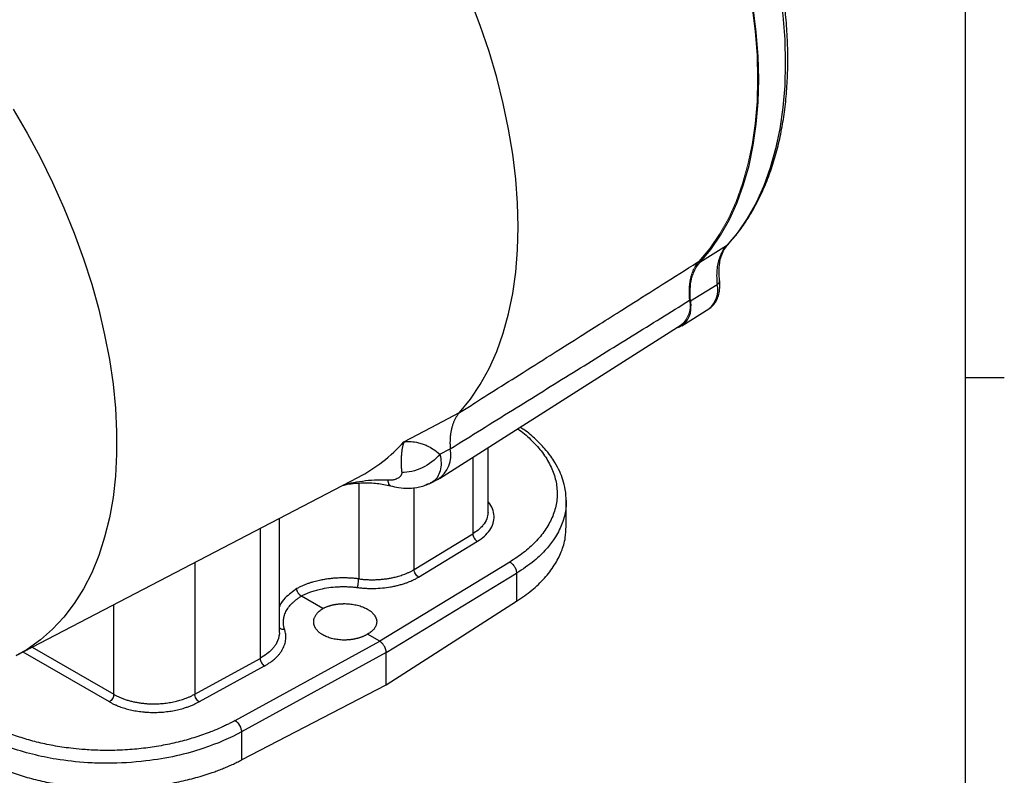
# Model space of a CAD drawing. Header units: inches. Extents: x 0.3 to 34.1, y 0.2 to 21.7.
# Tile 24 of 25: x 30.5 to 33.6, y 16.6 to 19.1. Entities that reach past the tile are written whole.
import ezdxf

# ---------------------------------------------------------------- set-up
doc = ezdxf.new("R2010")
doc.units = ezdxf.units.IN
doc.header["$MEASUREMENT"] = 0
doc.layers.add('SLD-0', color=7, linetype='Continuous', lineweight=25)

msp = doc.modelspace()

# ---------------------------------------------------------------- linework, layer by layer
at = {"color": 8, "linetype": 'Continuous', "lineweight": 25}
for p, q in [((32.7545, 18.3397), (32.751, 18.3361)), ((31.9325, 17.6531), (31.9325, 17.4059)), ((31.5638, 17.5689), (31.5638, 17.26)), ((31.7427, 17.2902), (31.7427, 17.555)), ((31.2455, 17.4228), (31.2455, 17.0032)), ((31.0346, 17.3128), (31.0346, 16.8875)), ((30.7731, 16.8872), (30.7731, 17.1764)), ((30.51, 17.0391), (30.7731, 16.8872)), ((30.7593, 16.8629), (30.4806, 17.0238))]:
    msp.add_line(p, q, dxfattribs=at)
at = {"color": 7, "linetype": 'Continuous', "lineweight": 25}
for p, q in [((32.751, 18.3361), (32.665, 18.2817)), ((32.6348, 18.1576), (32.7208, 18.211)), ((32.6073, 18.077), (32.6941, 18.1323)), ((31.8247, 17.5845), (32.6051, 18.0807)), ((31.7978, 17.749), (31.8893, 17.7972)), ((31.7095, 17.7026), (31.7978, 17.749)), ((31.8263, 17.6625), (31.8593, 17.6802)), ((31.9813, 17.4763), (31.9813, 17.6841)), ((30.4583, 17.0121), (31.5627, 17.5882)), ((31.796, 17.5693), (31.8202, 17.582)), ((31.7956, 17.5701), (31.7941, 17.5695)), ((32.234, 17.4289), (32.234, 17.5111)), ((31.3084, 17.0881), (31.3084, 17.4556)), ((31.9812, 17.478), (31.9819, 17.4739)), ((31.7427, 17.2902), (31.9325, 17.4059)), ((31.7571, 17.2659), (31.947, 17.3816)), ((32.0517, 17.3144), (31.6316, 17.0585)), ((31.6528, 17.0218), (32.0734, 17.278)), ((32.0734, 17.278), (32.0734, 17.1875)), ((31.4483, 17.1643), (31.3788, 17.2044)), ((31.6528, 16.9178), (32.0734, 17.1875)), ((31.6316, 17.0585), (31.5922, 17.0812)), ((31.1651, 16.8026), (31.6316, 17.0585)), ((31.6528, 17.0218), (31.1857, 16.7655)), ((31.6528, 16.9178), (31.6528, 17.0218)), ((31.0346, 16.8875), (31.2455, 17.0032)), ((31.2592, 16.9785), (31.0484, 16.8628)), ((31.1857, 16.675), (31.6528, 16.9178)), ((31.1857, 16.7655), (31.1857, 16.675))]:
    msp.add_line(p, q, dxfattribs=at)
at = {"color": 7, "linetype": 'Continuous', "lineweight": 25, "flags": 128}
for points in [[(32.751, 19.7358), (32.7862, 19.6531), (32.818, 19.5699), (32.8464, 19.4867), (32.8712, 19.4036), (32.8924, 19.321), (32.9098, 19.2393), (32.9234, 19.1586), (32.9332, 19.0794), (32.9391, 19.0018), (32.941, 18.9262), (32.9391, 18.8529), (32.9332, 18.7821), (32.9234, 18.7142), (32.9098, 18.6492), (32.8924, 18.5876), (32.8712, 18.5294), (32.8464, 18.475), (32.818, 18.4245), (32.7862, 18.3782), (32.751, 18.3361)], [(32.665, 18.2817), (32.7002, 18.324), (32.732, 18.3704), (32.7604, 18.421), (32.7852, 18.4756), (32.8064, 18.5338), (32.8238, 18.5956), (32.8374, 18.6606), (32.8472, 18.7287), (32.8531, 18.7996), (32.855, 18.873), (32.8531, 18.9487), (32.8472, 19.0263), (32.8374, 19.1057), (32.8238, 19.1864), (32.8064, 19.2683), (32.7852, 19.351), (32.7604, 19.4341), (32.732, 19.5175), (32.7002, 19.6008), (32.665, 19.6836)], [(31.8893, 17.7972), (31.9244, 17.8403), (31.9562, 17.8877), (31.9845, 17.9392), (32.0093, 17.9946), (32.0304, 18.0537), (32.0478, 18.1162), (32.0613, 18.1821), (32.071, 18.2509), (32.0769, 18.3225), (32.0789, 18.3967), (32.0769, 18.4731), (32.071, 18.5514), (32.0613, 18.6315), (32.0478, 18.713), (32.0304, 18.7956), (32.0093, 18.879), (31.9845, 18.963), (31.9562, 19.0472), (31.9244, 19.1313), (31.8893, 19.215)]]:
    msp.add_lwpolyline(points, dxfattribs=at)
at = {"color": 144, "linetype": 'Continuous', "lineweight": 18, "flags": 128}
msp.add_lwpolyline([(32.6618, 18.2854), (32.697, 18.3274), (32.7288, 18.3738), (32.7571, 18.4242), (32.7819, 18.4786), (32.803, 18.5367), (32.8204, 18.5983), (32.834, 18.6632), (32.8437, 18.7311), (32.8496, 18.8018), (32.8515, 18.875), (32.8496, 18.9505), (32.8437, 19.028), (32.834, 19.1071), (32.8204, 19.1877), (32.803, 19.2693), (32.7819, 19.3518), (32.7571, 19.4348), (32.7288, 19.518), (32.697, 19.601), (32.6618, 19.6836)], dxfattribs=at)
at = {"color": 8, "linetype": 'Continuous', "lineweight": 25, "flags": 128}
msp.add_lwpolyline([(30.4481, 18.7777), (30.4935, 18.6999), (30.5362, 18.6205), (30.5758, 18.54), (30.6123, 18.4585), (30.6456, 18.3765), (30.6755, 18.2943), (30.7019, 18.212), (30.7247, 18.1301), (30.7438, 18.0488), (30.7592, 17.9685), (30.7708, 17.8894), (30.7786, 17.8119), (30.7825, 17.7361), (30.7825, 17.6625), (30.7786, 17.5913), (30.7708, 17.5227), (30.7592, 17.457), (30.7438, 17.3945), (30.7247, 17.3353), (30.7019, 17.2797), (30.6755, 17.228), (30.6456, 17.1802), (30.6123, 17.1366), (30.5758, 17.0974), (30.5362, 17.0626), (30.4935, 17.0324), (30.4584, 17.0122)], dxfattribs=at)
at = {"color": 8, "linetype": 'Continuous', "lineweight": 25}
for centre, radius, start, end in [((32.6462, 18.1924), 0.0769, 308.5714, 13.9847), ((31.3195, 18.052), 0.5237, 297.6731, 318.1421)]:
    msp.add_arc(centre, radius, start, end, dxfattribs=at)
at = {"color": 144, "linetype": 'Continuous', "lineweight": 18}
msp.add_arc((32.5542, 18.1419), 0.0796, 309.74, 12.9898, dxfattribs=at)
at = {"color": 7, "linetype": 'Continuous', "lineweight": 25}
for centre, radius, start, end in [((32.5706, 18.1331), 0.0656, 285.3466, 8.2219), ((31.7673, 17.6599), 0.0942, 304.1537, 12.4199)]:
    msp.add_arc(centre, radius, start, end, dxfattribs=at)
for points, knots in [([(32.7549, 18.3393), (32.7611, 18.3463), (32.779, 18.3663), (32.8062, 18.4021), (32.8354, 18.448), (32.8614, 18.4975), (32.8842, 18.5504), (32.9038, 18.6066), (32.9199, 18.6658), (32.9326, 18.728), (32.9418, 18.7927), (32.9475, 18.8599), (32.9497, 18.9293), (32.9483, 19.0007), (32.9435, 19.0738), (32.9351, 19.1484), (32.9233, 19.2243), (32.9081, 19.3011), (32.8896, 19.3787), (32.8678, 19.4568), (32.8427, 19.5351), (32.8145, 19.6135), (32.7868, 19.6831), (32.7679, 19.7263), (32.7602, 19.7437)], [0, 0, 0, 0, 0.02509, 0.071669, 0.118344, 0.165159, 0.212107, 0.259171, 0.306328, 0.353555, 0.400831, 0.448136, 0.495458, 0.542784, 0.590104, 0.637416, 0.684717, 0.732004, 0.779279, 0.826542, 0.873793, 0.921035, 0.968267, 1, 1, 1, 1]), ([(32.7289, 18.2227), (32.7284, 18.2284), (32.7272, 18.2418), (32.7274, 18.2591), (32.7284, 18.2778), (32.7325, 18.2971), (32.7401, 18.3208), (32.7504, 18.3336), (32.756, 18.3408)], [0, 0, 0, 0, 0.115617, 0.27073, 0.379053, 0.534227, 0.740954, 1, 1, 1, 1]), ([(32.751, 18.3361), (32.7423, 18.3266), (32.7351, 18.3148), (32.7252, 18.2887), (32.722, 18.275), (32.7195, 18.2505), (32.7192, 18.2406), (32.7197, 18.224), (32.7201, 18.2175), (32.7208, 18.211)], [-1.040161, -1.040161, -1.040161, -1.040161, -0.910141, -0.910141, -0.702109, -0.702109, -0.369257, -0.369257, 0, 0, 0, 0]), ([(31.8893, 17.7972), (31.9031, 17.8059), (31.9173, 17.8148), (31.981, 17.8551), (32.0416, 17.8934), (32.14, 17.9556), (32.1779, 17.9796), (32.2394, 18.0184), (32.2631, 18.0334), (32.3341, 18.0783), (32.3814, 18.1082), (32.5045, 18.186), (32.5802, 18.2338), (32.6593, 18.2838), (32.6606, 18.2846), (32.6618, 18.2854)], [-8.489041, -8.489041, -8.489041, -8.489041, -8.176349, -8.176349, -7.118247, -7.118247, -6.589195, -6.589195, -5.742713, -5.742713, -4.388342, -4.388342, -2.885837, -2.885837, -2.861615, -2.861615, -2.861615, -2.861615]), ([(32.6348, 18.1576), (32.6335, 18.1708), (32.6331, 18.1834), (32.6344, 18.2076), (32.636, 18.219), (32.6399, 18.2347), (32.6414, 18.2397), (32.6449, 18.2494), (32.6469, 18.2541), (32.6535, 18.2673), (32.6588, 18.275), (32.665, 18.2817)], [0, 0, 0, 0, 0.25, 0.25, 0.5, 0.5, 0.625, 0.625, 0.75, 0.75, 1, 1, 1, 1]), ([(32.6943, 18.1328), (32.6952, 18.1332), (32.7014, 18.1362), (32.7104, 18.146), (32.7206, 18.1612), (32.727, 18.1794), (32.7302, 18.1999), (32.7293, 18.215), (32.7289, 18.2227)], [0, 0, 0, 0, 0.028386, 0.214274, 0.398872, 0.589288, 0.789853, 1, 1, 1, 1]), ([(31.8593, 17.6802), (31.9263, 17.7218), (32.0584, 17.8039), (32.254, 17.9255), (32.4446, 18.0437), (32.5699, 18.1214), (32.6317, 18.1598)], [0, 0, 0, 0, 0.259892, 0.51319, 0.759892, 1, 1, 1, 1]), ([(31.8893, 17.7972), (31.8884, 17.7961), (31.8865, 17.7939), (31.8838, 17.7905), (31.8812, 17.7868), (31.8788, 17.7831), (31.8765, 17.7791), (31.8743, 17.7751), (31.8723, 17.7708), (31.8703, 17.7665), (31.8686, 17.762), (31.867, 17.7573), (31.8655, 17.7525), (31.8641, 17.7476), (31.8629, 17.7426), (31.8619, 17.7374), (31.8609, 17.7322), (31.8602, 17.7268), (31.8596, 17.7213), (31.8591, 17.7157), (31.8588, 17.71), (31.8586, 17.7042), (31.8585, 17.6983), (31.8587, 17.6924), (31.8589, 17.6863), (31.8592, 17.6822), (31.8593, 17.6802)], [0, 0, 0, 0, 0.041668, 0.083337, 0.125005, 0.166674, 0.208344, 0.250013, 0.291682, 0.33335, 0.375017, 0.416682, 0.458345, 0.500008, 0.541671, 0.583334, 0.624999, 0.666665, 0.708332, 0.749999, 0.791667, 0.833335, 0.875002, 0.916668, 0.958334, 1, 1, 1, 1]), ([(32.234, 17.5111), (32.2333, 17.5236), (32.2322, 17.5468), (32.224, 17.5787), (32.2128, 17.6079), (32.1993, 17.6334), (32.1829, 17.6581), (32.1631, 17.683), (32.1346, 17.7118), (32.1082, 17.7351), (32.0889, 17.7474), (32.0849, 17.75)], [0, 0, 0, 0, 0.141517, 0.263418, 0.365693, 0.482386, 0.568025, 0.673431, 0.803725, 0.958747, 1, 1, 1, 1]), ([(31.7095, 17.7026), (31.7153, 17.7034), (31.7213, 17.7037), (31.7348, 17.7035), (31.7423, 17.7027), (31.7549, 17.7003), (31.7598, 17.6991), (31.7673, 17.6968), (31.7698, 17.696), (31.7764, 17.6936), (31.7805, 17.6919), (31.7911, 17.687), (31.7977, 17.6834), (31.8118, 17.6745), (31.8191, 17.6689), (31.8263, 17.6625)], [-1.669903, -1.669903, -1.669903, -1.669903, -1.37767, -1.37767, -1.04369, -1.04369, -0.834952, -0.834952, -0.730583, -0.730583, -0.563592, -0.563592, -0.296408, -0.296408, 0, 0, 0, 0]), ([(31.7095, 17.7026), (31.7092, 17.7013), (31.7085, 17.6991), (31.7076, 17.6959), (31.7066, 17.6921), (31.7056, 17.6878), (31.7041, 17.6806), (31.7027, 17.6716), (31.7014, 17.6597), (31.7007, 17.6474), (31.7006, 17.6361), (31.7009, 17.6266), (31.7013, 17.6191), (31.7019, 17.6117), (31.7024, 17.6064), (31.7026, 17.6039)], [0, 0, 0, 0, 0.05204, 0.095877, 0.131511, 0.200819, 0.262906, 0.400576, 0.521414, 0.651572, 0.768729, 0.831202, 0.890559, 0.946818, 1, 1, 1, 1]), ([(31.8263, 17.6625), (31.8111, 17.6445), (31.7909, 17.6291), (31.7473, 17.6084), (31.7238, 17.6032), (31.7026, 17.6039)], [0, 0, 0, 0, 0.5, 0.5, 1, 1, 1, 1]), ([(31.6627, 17.5785), (31.6621, 17.5785), (31.6608, 17.5785), (31.6596, 17.5786), (31.6589, 17.5787)], [0, 0, 0, 0, 0.50893, 1, 1, 1, 1]), ([(31.7026, 17.6039), (31.7027, 17.6034), (31.7027, 17.6023), (31.7026, 17.6007), (31.7023, 17.5991), (31.7018, 17.5975), (31.7011, 17.5959), (31.7001, 17.594), (31.6987, 17.5919), (31.6966, 17.5896), (31.6943, 17.5875), (31.6907, 17.5849), (31.6855, 17.5822), (31.6795, 17.5803), (31.6744, 17.5792), (31.6706, 17.5787), (31.6667, 17.5785), (31.664, 17.5785), (31.6627, 17.5785)], [0, 0, 0, 0, 0.034106, 0.069301, 0.105715, 0.143465, 0.182656, 0.22338, 0.287438, 0.353577, 0.421831, 0.490334, 0.627608, 0.763106, 0.826478, 0.886876, 0.944602, 1, 1, 1, 1]), ([(31.5129, 17.5623), (31.5179, 17.5634), (31.5383, 17.568), (31.5761, 17.5709), (31.6229, 17.5702), (31.6522, 17.5638), (31.6662, 17.5607)], [0, 0, 0, 0, 0.103567, 0.422033, 0.722918, 1, 1, 1, 1]), ([(31.6662, 17.5607), (31.6749, 17.5587), (31.6937, 17.5542), (31.7268, 17.5522), (31.7627, 17.5554), (31.7844, 17.5645), (31.7959, 17.5693)], [0, 0, 0, 0, 0.198313, 0.431623, 0.700212, 1, 1, 1, 1]), ([(31.7892, 17.5672), (31.7873, 17.566), (31.785, 17.5644), (31.7818, 17.5642), (31.7811, 17.5641)], [0, 0, 0, 0, 0.789125, 1, 1, 1, 1]), ([(31.947, 17.3816), (31.9549, 17.3869), (31.971, 17.3979), (31.9883, 17.4176), (31.9992, 17.4395), (32.0024, 17.4629), (31.9966, 17.4861), (31.989, 17.5019), (31.9818, 17.5091), (31.9813, 17.5096)], [0, 0, 0, 0, 0.152433, 0.313374, 0.480528, 0.650964, 0.821389, 0.988511, 1, 1, 1, 1]), ([(32.0734, 17.1875), (32.0903, 17.1992), (32.1242, 17.2225), (32.1647, 17.2619), (32.197, 17.3037), (32.2194, 17.3475), (32.2322, 17.3896), (32.2329, 17.4169), (32.2331, 17.4289)], [0, 0, 0, 0, 0.172615, 0.34523, 0.517846, 0.690461, 0.863076, 1, 1, 1, 1]), ([(31.9325, 17.4059), (31.9325, 17.4015), (31.934, 17.3964), (31.9393, 17.3874), (31.9431, 17.3836), (31.947, 17.3816)], [0, 0, 0, 0, 0.5, 0.5, 1, 1, 1, 1]), ([(31.5638, 17.26), (31.5658, 17.2598), (31.5697, 17.2593), (31.5757, 17.2587), (31.5818, 17.2582), (31.588, 17.2578), (31.5943, 17.2575), (31.6007, 17.2573), (31.6072, 17.2572), (31.6137, 17.2573), (31.6204, 17.2575), (31.6271, 17.2578), (31.6338, 17.2583), (31.6406, 17.2589), (31.6474, 17.2597), (31.6543, 17.2606), (31.6606, 17.2616), (31.6666, 17.2626), (31.6724, 17.2638), (31.6788, 17.2652), (31.6857, 17.2669), (31.6931, 17.2689), (31.7008, 17.2713), (31.7089, 17.2741), (31.7173, 17.2774), (31.7258, 17.2811), (31.7344, 17.2854), (31.7398, 17.2885), (31.7427, 17.2902)], [0, 0, 0, 0, 0.030285, 0.061006, 0.092161, 0.123752, 0.155778, 0.188239, 0.221135, 0.254467, 0.288233, 0.322435, 0.357073, 0.392145, 0.427653, 0.463597, 0.499975, 0.528371, 0.56018, 0.595401, 0.634034, 0.676079, 0.721537, 0.770406, 0.822687, 0.87838, 0.937485, 1, 1, 1, 1]), ([(31.7571, 17.2659), (31.7533, 17.2679), (31.7494, 17.2717), (31.7441, 17.2807), (31.7426, 17.2858), (31.7427, 17.2902)], [0, 0, 0, 0, 0.5, 0.5, 1, 1, 1, 1]), ([(32.0517, 17.3144), (32.0546, 17.3129), (32.0575, 17.3107), (32.0628, 17.3054), (32.0653, 17.3023), (32.0693, 17.2956), (32.0709, 17.292), (32.073, 17.2848), (32.0735, 17.2813), (32.0734, 17.278)], [0, 0, 0, 0, 0.25, 0.25, 0.5, 0.5, 0.75, 0.75, 1, 1, 1, 1]), ([(31.5638, 17.26), (31.5617, 17.2603), (31.5573, 17.2608), (31.5507, 17.2615), (31.5439, 17.2621), (31.5371, 17.2625), (31.5301, 17.2628), (31.5231, 17.2631), (31.516, 17.2631), (31.5087, 17.2631), (31.5015, 17.2629), (31.4941, 17.2626), (31.4867, 17.2621), (31.4792, 17.2615), (31.4717, 17.2607), (31.4642, 17.2598), (31.4567, 17.2587), (31.4491, 17.2574), (31.4411, 17.2559), (31.4326, 17.2541), (31.4237, 17.2519), (31.4144, 17.2493), (31.4047, 17.2463), (31.3948, 17.2428), (31.3847, 17.2387), (31.3745, 17.2341), (31.368, 17.2307), (31.3647, 17.2289)], [0, 0, 0, 0, 0.030515, 0.0614327, 0.0927531, 0.1244762, 0.1566021, 0.1891307, 0.222062, 0.2553961, 0.289133, 0.3232726, 0.357815, 0.3927601, 0.4281081, 0.4638588, 0.5000124, 0.5359569, 0.5750248, 0.6172161, 0.6625306, 0.7109683, 0.7625291, 0.8172127, 0.8750192, 0.9359483, 1, 1, 1, 1]), ([(31.5595, 17.2322), (31.5617, 17.2319), (31.5661, 17.2314), (31.5727, 17.2307), (31.5793, 17.2302), (31.586, 17.2297), (31.5926, 17.2294), (31.5993, 17.2292), (31.606, 17.2291), (31.6197, 17.2292), (31.6403, 17.2303), (31.6627, 17.2333), (31.6801, 17.2366), (31.6928, 17.2396), (31.7031, 17.2425), (31.711, 17.245), (31.7164, 17.2468), (31.721, 17.2485), (31.726, 17.2505), (31.7317, 17.2528), (31.7395, 17.2563), (31.7481, 17.2606), (31.7541, 17.2641), (31.7571, 17.2659)], [0, 0, 0, 0, 0.030823, 0.061554, 0.092224, 0.122864, 0.153505, 0.18418, 0.21492, 0.245754, 0.372806, 0.499906, 0.563736, 0.62761, 0.691115, 0.724315, 0.754219, 0.779368, 0.80051, 0.839226, 0.878671, 0.939325, 1, 1, 1, 1]), ([(31.5595, 17.2322), (31.5605, 17.2351), (31.5616, 17.2398), (31.5632, 17.2501), (31.5637, 17.2557), (31.5638, 17.26)], [0, 0, 0, 0, 0.5, 0.5, 1, 1, 1, 1]), ([(31.3788, 17.2044), (31.3782, 17.2048), (31.3769, 17.2055), (31.3751, 17.2069), (31.3732, 17.2086), (31.3715, 17.2104), (31.37, 17.2124), (31.3686, 17.2144), (31.3673, 17.2166), (31.3661, 17.2193), (31.3649, 17.2224), (31.364, 17.2259), (31.3639, 17.2282), (31.3639, 17.2294)], [0, 0, 0, 0, 0.0820933, 0.1641194, 0.2461434, 0.3280987, 0.4098885, 0.4753733, 0.5539268, 0.6456616, 0.7506693, 0.8688395, 1, 1, 1, 1]), ([(31.3788, 17.2044), (31.3804, 17.2052), (31.3835, 17.2069), (31.3884, 17.2093), (31.3934, 17.2116), (31.3985, 17.2138), (31.4038, 17.2159), (31.4122, 17.2191), (31.4242, 17.2229), (31.4433, 17.2279), (31.467, 17.2322), (31.4901, 17.2344), (31.5082, 17.2351), (31.521, 17.2351), (31.5339, 17.2346), (31.5467, 17.2337), (31.5552, 17.2327), (31.5595, 17.2322)], [0, 0, 0, 0, 0.033396, 0.066742, 0.100073, 0.133425, 0.166834, 0.200336, 0.289801, 0.379106, 0.525435, 0.671992, 0.737566, 0.802875, 0.868199, 0.933816, 1, 1, 1, 1]), ([(31.3246, 17.0966), (31.3242, 17.0978), (31.3234, 17.1002), (31.3225, 17.1038), (31.3217, 17.1072), (31.3209, 17.1125), (31.3205, 17.1184), (31.3207, 17.1257), (31.3214, 17.1311), (31.3224, 17.136), (31.3243, 17.1433), (31.3276, 17.1518), (31.3329, 17.1613), (31.3392, 17.1705), (31.3467, 17.1793), (31.3557, 17.1876), (31.3615, 17.1924), (31.3666, 17.1963), (31.3704, 17.199), (31.3746, 17.2018), (31.3774, 17.2035), (31.3788, 17.2044)], [0, 0, 0, 0, 0.0325878, 0.0636229, 0.0932913, 0.1217033, 0.2013545, 0.2461801, 0.3092075, 0.3408712, 0.3726124, 0.4999694, 0.5637432, 0.6273932, 0.7537701, 0.814856, 0.8782734, 0.9051518, 0.9395344, 0.9685769, 1, 1, 1, 1]), ([(31.4483, 17.0791), (31.4473, 17.0797), (31.4452, 17.0809), (31.4422, 17.0829), (31.4394, 17.0849), (31.4367, 17.0871), (31.4342, 17.0893), (31.4318, 17.0916), (31.4296, 17.094), (31.4276, 17.0964), (31.4257, 17.099), (31.4241, 17.1016), (31.4226, 17.1042), (31.4214, 17.107), (31.4203, 17.1097), (31.4195, 17.1126), (31.4189, 17.1154), (31.4186, 17.1183), (31.4184, 17.1213), (31.4186, 17.1244), (31.419, 17.1277), (31.4198, 17.1312), (31.4211, 17.135), (31.4228, 17.1389), (31.4252, 17.143), (31.4282, 17.1473), (31.432, 17.1516), (31.4365, 17.1559), (31.4419, 17.1602), (31.4461, 17.1629), (31.4483, 17.1643)], [0, 0, 0, 0, 0.027886, 0.055962, 0.084228, 0.112685, 0.141333, 0.170171, 0.1992, 0.22842, 0.25783, 0.287431, 0.317223, 0.347205, 0.377379, 0.407743, 0.438298, 0.469044, 0.499982, 0.532236, 0.567131, 0.604666, 0.644843, 0.687659, 0.733117, 0.781214, 0.831951, 0.885328, 0.941344, 1, 1, 1, 1]), ([(31.4483, 17.1643), (31.4494, 17.1649), (31.4515, 17.166), (31.4549, 17.1676), (31.4582, 17.1691), (31.4617, 17.1705), (31.4651, 17.1717), (31.4686, 17.1729), (31.472, 17.1739), (31.4754, 17.1748), (31.4789, 17.1757), (31.4822, 17.1764), (31.4856, 17.1771), (31.4889, 17.1777), (31.4921, 17.1782), (31.4953, 17.1786), (31.4984, 17.179), (31.5014, 17.1793), (31.5043, 17.1795), (31.5072, 17.1797), (31.51, 17.1798), (31.5127, 17.1799), (31.5153, 17.18), (31.5178, 17.18), (31.5225, 17.18), (31.5295, 17.1797), (31.5386, 17.1788), (31.5475, 17.1775), (31.5561, 17.1759), (31.5642, 17.1738), (31.572, 17.1713), (31.5792, 17.1686), (31.586, 17.1655), (31.5901, 17.1633), (31.5922, 17.1621)], [0, 0, 0, 0, 0.028383, 0.056162, 0.083338, 0.109911, 0.13588, 0.161245, 0.186007, 0.210165, 0.23372, 0.256672, 0.27902, 0.300764, 0.321905, 0.342443, 0.362377, 0.381707, 0.400434, 0.418557, 0.436077, 0.452993, 0.469306, 0.485015, 0.500121, 0.558359, 0.615922, 0.672811, 0.729027, 0.784568, 0.839436, 0.89363, 0.947152, 1, 1, 1, 1]), ([(31.5922, 17.1621), (31.5932, 17.1615), (31.5953, 17.1603), (31.5983, 17.1583), (31.6011, 17.1563), (31.6038, 17.1542), (31.6063, 17.152), (31.6087, 17.1498), (31.6109, 17.1474), (31.6129, 17.145), (31.6148, 17.1426), (31.6164, 17.1401), (31.6179, 17.1375), (31.6191, 17.1349), (31.6201, 17.1322), (31.621, 17.1295), (31.6216, 17.1268), (31.6219, 17.124), (31.622, 17.1212), (31.6219, 17.1183), (31.6215, 17.1151), (31.6207, 17.1118), (31.6194, 17.1083), (31.6176, 17.1046), (31.6153, 17.1008), (31.6123, 17.0968), (31.6085, 17.0929), (31.6039, 17.0889), (31.5985, 17.0849), (31.5943, 17.0825), (31.5922, 17.0812)], [0, 0, 0, 0, 0.027886, 0.055962, 0.084228, 0.112685, 0.141333, 0.170171, 0.1992, 0.22842, 0.25783, 0.287431, 0.317223, 0.347205, 0.377379, 0.407743, 0.438298, 0.469044, 0.499982, 0.532236, 0.567131, 0.604666, 0.644843, 0.687659, 0.733117, 0.781214, 0.831951, 0.885328, 0.941344, 1, 1, 1, 1]), ([(31.2592, 16.9785), (31.2608, 16.9793), (31.2638, 16.981), (31.2684, 16.9838), (31.273, 16.9868), (31.2774, 16.9897), (31.2818, 16.9929), (31.2856, 16.9958), (31.2899, 16.9993), (31.2951, 17.0038), (31.3014, 17.01), (31.3078, 17.0173), (31.3121, 17.023), (31.3147, 17.027), (31.3163, 17.0296), (31.319, 17.0343), (31.3222, 17.0407), (31.3262, 17.0515), (31.3282, 17.061), (31.3287, 17.0691), (31.3288, 17.0745), (31.3283, 17.0811), (31.3271, 17.0879), (31.3257, 17.093), (31.3249, 17.0955), (31.3246, 17.0966)], [0, 0, 0, 0, 0.028365, 0.057514, 0.088239, 0.121333, 0.146867, 0.183226, 0.206173, 0.24578, 0.308869, 0.372371, 0.43615, 0.451162, 0.47211, 0.500077, 0.563994, 0.62777, 0.754279, 0.785628, 0.816825, 0.878697, 0.939788, 0.975376, 1, 1, 1, 1]), ([(31.3075, 17.088), (31.308, 17.0863), (31.3087, 17.0844), (31.3081, 17.0824), (31.308, 17.0823)], [0, 0, 0, 0, 0.915779, 1, 1, 1, 1]), ([(31.5922, 17.0812), (31.5911, 17.0806), (31.589, 17.0793), (31.5856, 17.0776), (31.5822, 17.0759), (31.5788, 17.0744), (31.5754, 17.0729), (31.5719, 17.0716), (31.5685, 17.0704), (31.565, 17.0693), (31.5616, 17.0683), (31.5582, 17.0674), (31.5549, 17.0666), (31.5516, 17.0659), (31.5484, 17.0653), (31.5452, 17.0647), (31.5421, 17.0642), (31.5391, 17.0638), (31.5361, 17.0635), (31.5333, 17.0632), (31.5305, 17.063), (31.5278, 17.0628), (31.5252, 17.0626), (31.5227, 17.0625), (31.5179, 17.0624), (31.511, 17.0625), (31.5018, 17.0631), (31.493, 17.0642), (31.4844, 17.0657), (31.4762, 17.0677), (31.4685, 17.07), (31.4612, 17.0727), (31.4544, 17.0757), (31.4503, 17.0779), (31.4483, 17.0791)], [0, 0, 0, 0, 0.028383, 0.056162, 0.083338, 0.109911, 0.13588, 0.161245, 0.186007, 0.210165, 0.23372, 0.256672, 0.27902, 0.300764, 0.321905, 0.342443, 0.362377, 0.381707, 0.400434, 0.418557, 0.436077, 0.452993, 0.469306, 0.485015, 0.500121, 0.558359, 0.615922, 0.672811, 0.729027, 0.784568, 0.839436, 0.89363, 0.947152, 1, 1, 1, 1]), ([(31.6528, 17.0218), (31.6528, 17.0224), (31.6528, 17.0237), (31.6526, 17.0258), (31.6522, 17.0278), (31.6518, 17.03), (31.6512, 17.0321), (31.6505, 17.0343), (31.6497, 17.0364), (31.6488, 17.0385), (31.6477, 17.0406), (31.6463, 17.0432), (31.6443, 17.0464), (31.6416, 17.0499), (31.6386, 17.0532), (31.6352, 17.0562), (31.6328, 17.0577), (31.6316, 17.0585)], [0, 0, 0, 0, 0.050427, 0.100758, 0.150993, 0.201132, 0.251178, 0.301131, 0.350991, 0.400761, 0.450441, 0.500032, 0.590827, 0.686217, 0.786208, 0.890801, 1, 1, 1, 1]), ([(31.2455, 17.0032), (31.2456, 16.999), (31.2471, 16.9938), (31.2522, 16.9847), (31.2557, 16.9807), (31.2592, 16.9785)], [0, 0, 0, 0, 0.5, 0.5, 1, 1, 1, 1]), ([(30.7731, 16.8872), (30.7731, 16.883), (30.7716, 16.878), (30.7666, 16.869), (30.763, 16.8651), (30.7593, 16.8629)], [0, 0, 0, 0, 0.5, 0.5, 1, 1, 1, 1]), ([(30.7731, 16.8872), (30.7746, 16.8863), (30.7776, 16.8847), (30.7822, 16.8822), (30.787, 16.8799), (30.792, 16.8777), (30.7971, 16.8755), (30.8024, 16.8734), (30.8078, 16.8715), (30.8133, 16.8696), (30.819, 16.8679), (30.8248, 16.8662), (30.8308, 16.8647), (30.8368, 16.8633), (30.843, 16.862), (30.8493, 16.8608), (30.8557, 16.8598), (30.8621, 16.8589), (30.8687, 16.8581), (30.8753, 16.8574), (30.882, 16.8569), (30.8888, 16.8566), (30.8956, 16.8564), (30.906, 16.8563), (30.9202, 16.8567), (30.9384, 16.8582), (30.9571, 16.8609), (30.972, 16.864), (30.9832, 16.867), (30.9909, 16.8692), (30.999, 16.8718), (31.0076, 16.8749), (31.0165, 16.8786), (31.0256, 16.8827), (31.0316, 16.8859), (31.0346, 16.8875)], [0, 0, 0, 0, 0.021619, 0.043344, 0.065174, 0.08711, 0.109151, 0.131297, 0.153549, 0.175906, 0.198369, 0.220937, 0.24361, 0.26639, 0.289274, 0.312265, 0.33536, 0.358562, 0.381869, 0.405282, 0.4288, 0.452424, 0.476154, 0.49999, 0.560279, 0.623591, 0.689927, 0.759284, 0.786153, 0.815528, 0.84741, 0.881798, 0.918693, 0.958093, 1, 1, 1, 1]), ([(31.0484, 16.8628), (31.0449, 16.8651), (31.0413, 16.869), (31.0362, 16.8782), (31.0347, 16.8833), (31.0346, 16.8875)], [0, 0, 0, 0, 0.5, 0.5, 1, 1, 1, 1]), ([(30.7593, 16.8629), (30.7609, 16.8621), (30.7638, 16.8604), (30.7684, 16.858), (30.7743, 16.855), (30.7808, 16.8521), (30.7885, 16.8489), (30.796, 16.8461), (30.8073, 16.8423), (30.8222, 16.838), (30.8411, 16.8339), (30.8576, 16.8315), (30.8692, 16.8302), (30.876, 16.8297), (30.8864, 16.829), (30.8987, 16.8286), (30.9127, 16.8288), (30.923, 16.8292), (30.9335, 16.83), (30.9472, 16.8314), (30.9607, 16.8334), (30.9738, 16.836), (30.9864, 16.8388), (30.9978, 16.842), (31.0094, 16.8457), (31.0189, 16.8491), (31.0294, 16.8535), (31.0394, 16.858), (31.0454, 16.8613), (31.0484, 16.8628)], [0, 0, 0, 0, 0.020092, 0.039236, 0.05762, 0.093958, 0.11705, 0.147396, 0.17813, 0.240638, 0.304353, 0.369003, 0.401598, 0.415401, 0.434316, 0.499934, 0.531651, 0.565572, 0.596996, 0.630891, 0.695552, 0.72756, 0.759299, 0.821824, 0.844222, 0.882921, 0.924533, 0.96372, 1, 1, 1, 1]), ([(31.1651, 16.8026), (31.1627, 16.8013), (31.1573, 16.7983), (31.1481, 16.7936), (31.137, 16.788), (31.1207, 16.7803), (31.1018, 16.7721), (31.0792, 16.763), (31.0607, 16.7563), (31.0443, 16.7508), (31.0195, 16.7429), (30.9804, 16.7321), (30.926, 16.7207), (30.8689, 16.7122), (30.8188, 16.7078), (30.7793, 16.7061), (30.7498, 16.7058), (30.7218, 16.7062), (30.6949, 16.7074), (30.6656, 16.7095), (30.6272, 16.7134), (30.5779, 16.7208), (30.5245, 16.7324), (30.4824, 16.7443), (30.4504, 16.7551), (30.4293, 16.7631), (30.4074, 16.7721), (30.3888, 16.7805), (30.3714, 16.7891), (30.3584, 16.796), (30.3502, 16.8006), (30.3462, 16.8029)], [0, 0, 0, 0, 0.010703, 0.0239884, 0.0399107, 0.0585563, 0.0922455, 0.1170913, 0.1480404, 0.163485, 0.1789203, 0.2407177, 0.3049196, 0.3691079, 0.4345679, 0.4725966, 0.5000461, 0.5328292, 0.5655276, 0.5898699, 0.6309936, 0.695603, 0.7593592, 0.8211515, 0.8520174, 0.8829486, 0.9052469, 0.9414701, 0.9618148, 0.9813495, 1, 1, 1, 1]), ([(31.1651, 16.8026), (31.1703, 16.7992), (31.1809, 16.7873), (31.1855, 16.7719), (31.1857, 16.7655)], [-0.9996985, -0.9996985, -0.9996985, -0.9996985, -0.5, 0, 0, 0, 0]), ([(31.1857, 16.7655), (31.1496, 16.7458), (31.1089, 16.7283), (31.0083, 16.6942), (30.9436, 16.6798), (30.8351, 16.6668), (30.7927, 16.6643), (30.7291, 16.6645), (30.708, 16.6651), (30.6534, 16.6686), (30.6201, 16.6723), (30.5357, 16.6861), (30.4858, 16.6986), (30.3972, 16.7296), (30.3597, 16.7467), (30.3255, 16.7665)], [-0.001964, -0.001964, -0.001964, -0.001964, 0.233262, 0.233262, 0.493546, 0.493546, 0.656223, 0.656223, 0.757897, 0.757897, 0.961243, 0.961243, 1.286598, 1.286598, 1.5165, 1.5165, 1.5165, 1.5165]), ([(30.3256, 16.688), (30.3281, 16.6866), (30.3332, 16.6836), (30.3411, 16.6794), (30.349, 16.6752), (30.3571, 16.671), (30.3653, 16.667), (30.3736, 16.663), (30.382, 16.6591), (30.3905, 16.6554), (30.3992, 16.6516), (30.408, 16.648), (30.4301, 16.6392), (30.467, 16.6262), (30.5204, 16.6112), (30.576, 16.5991), (30.6333, 16.5902), (30.6919, 16.5845), (30.7511, 16.5819), (30.8105, 16.5827), (30.8695, 16.5866), (30.9275, 16.5938), (30.9841, 16.6042), (31.0388, 16.6175), (31.0795, 16.6302), (31.1074, 16.6403), (31.1238, 16.6467), (31.1399, 16.6533), (31.1555, 16.6602), (31.1709, 16.6675), (31.1808, 16.6725), (31.1857, 16.675)], [0, 0, 0, 0, 0.0113913, 0.0227675, 0.034132, 0.0454882, 0.0568395, 0.0681893, 0.079541, 0.090898, 0.1022636, 0.1136413, 0.1250345, 0.1875233, 0.2500236, 0.3125124, 0.3750127, 0.4375015, 0.5000018, 0.5624906, 0.6249909, 0.6874797, 0.74998, 0.8124688, 0.8749691, 0.8958409, 0.9166714, 0.9374817, 0.9582926, 0.9791251, 1, 1, 1, 1])]:
    msp.add_open_spline(points, degree=3, knots=knots, dxfattribs=at)
at = {"color": 144, "linetype": 'Continuous', "lineweight": 18}
msp.add_open_spline([(32.6317, 18.1598), (32.6315, 18.1618), (32.6311, 18.1659), (32.6307, 18.1719), (32.6304, 18.1778), (32.6302, 18.1837), (32.6302, 18.1895), (32.6304, 18.1952), (32.6306, 18.2008), (32.631, 18.2064), (32.6316, 18.2118), (32.6323, 18.2172), (32.6331, 18.2224), (32.6341, 18.2275), (32.6352, 18.2325), (32.6364, 18.2374), (32.6378, 18.2421), (32.6394, 18.2468), (32.641, 18.2513), (32.6428, 18.2556), (32.6448, 18.2599), (32.6468, 18.264), (32.649, 18.2679), (32.6513, 18.2717), (32.6538, 18.2754), (32.6563, 18.2789), (32.659, 18.2822), (32.6609, 18.2843), (32.6618, 18.2854)], degree=3, knots=[0, 0, 0, 0, 0.03846, 0.076921, 0.115382, 0.153843, 0.192306, 0.230769, 0.269231, 0.307694, 0.346155, 0.384615, 0.423074, 0.461532, 0.499989, 0.538446, 0.576904, 0.615363, 0.653825, 0.692287, 0.730751, 0.769216, 0.80768, 0.846145, 0.884609, 0.923073, 0.961536, 1, 1, 1, 1], dxfattribs=at)
at = {"color": 8, "linetype": 'Continuous', "lineweight": 25}
for points, knots in [([(32.7288, 18.2224), (32.7288, 18.2223), (32.7297, 18.2204), (32.7275, 18.2161), (32.723, 18.2127), (32.7208, 18.211)], [0, 0, 0, 0, 0.03128, 0.51564, 1, 1, 1, 1]), ([(32.0768, 17.7449), (32.0769, 17.7448), (32.093, 17.7344), (32.1194, 17.7105), (32.1548, 17.673), (32.1813, 17.632), (32.1988, 17.5889), (32.206, 17.5447), (32.2029, 17.5005), (32.1895, 17.4573), (32.1666, 17.4164), (32.1353, 17.3787), (32.0975, 17.3444), (32.0668, 17.3243), (32.0517, 17.3144)], [0, 0, 0, 0, 0.000309, 0.08733, 0.176639, 0.269409, 0.363197, 0.457804, 0.552414, 0.646215, 0.739004, 0.828338, 0.915386, 1, 1, 1, 1]), ([(31.8263, 17.6625), (31.8279, 17.6529), (31.8311, 17.6338), (31.8278, 17.6087), (31.8185, 17.5882), (31.8074, 17.5751), (31.7981, 17.5712), (31.7956, 17.5701)], [0, 0, 0, 0, 0.228806, 0.457388, 0.685979, 0.914808, 1, 1, 1, 1]), ([(31.6589, 17.5787), (31.6472, 17.5791), (31.6229, 17.58), (31.5854, 17.5766), (31.5495, 17.5713), (31.5264, 17.5662), (31.5163, 17.564)], [0, 0, 0, 0, 0.243541, 0.504492, 0.784135, 1, 1, 1, 1]), ([(31.6662, 17.5609), (31.6645, 17.562), (31.6608, 17.5642), (31.6596, 17.5738), (31.6589, 17.5787)], [0, 0, 0, 0, 0.485346, 1, 1, 1, 1]), ([(32.2337, 17.514), (32.2338, 17.5092), (32.2339, 17.4974), (32.2316, 17.4783), (32.2268, 17.4566), (32.2193, 17.4345), (32.209, 17.4121), (32.1934, 17.3857), (32.1686, 17.3538), (32.1296, 17.3155), (32.0931, 17.2911), (32.0734, 17.278)], [0, 0, 0, 0, 0.054733, 0.136309, 0.22042, 0.307066, 0.396246, 0.487962, 0.629468, 0.800154, 1, 1, 1, 1]), ([(31.9812, 17.478), (31.9808, 17.4717), (31.9801, 17.4581), (31.9716, 17.4415), (31.9606, 17.4278), (31.949, 17.4167), (31.9383, 17.4097), (31.9325, 17.4059)], [0, 0, 0, 0, 0.237085, 0.511965, 0.647032, 0.809717, 1, 1, 1, 1]), ([(31.3647, 17.2289), (31.3513, 17.2192), (31.3284, 17.2025), (31.3114, 17.1811), (31.3087, 17.1708), (31.3084, 17.1693)], [0, 0, 0, 0, 0.543135, 0.933879, 1, 1, 1, 1]), ([(31.3246, 17.0966), (31.322, 17.0965), (31.3168, 17.0963), (31.311, 17.0985), (31.309, 17.101), (31.3084, 17.1018)], [0, 0, 0, 0, 0.403018, 0.80544, 1, 1, 1, 1]), ([(31.308, 17.0823), (31.306, 17.0722), (31.3035, 17.06), (31.2949, 17.046), (31.2897, 17.0388), (31.2811, 17.029), (31.2672, 17.0163), (31.2531, 17.0078), (31.2455, 17.0032)], [0, 0, 0, 0, 0.339861, 0.412007, 0.499325, 0.601809, 0.783882, 1, 1, 1, 1])]:
    msp.add_open_spline(points, degree=3, knots=knots, dxfattribs=at)
at = {"color": 7, "linetype": 'Continuous', "lineweight": 25}
msp.add_open_spline([(32.6348, 18.1576), (32.6353, 18.1525), (32.6356, 18.1474), (32.6356, 18.1425)], degree=3, dxfattribs=at)
at = {"layer": 'SLD-0'}
for p, q in [((33.5229, 0.4106), (33.5229, 21.4106)), ((33.5229, 17.9106), (33.6479, 17.9106))]:
    msp.add_line(p, q, dxfattribs=at)

doc.saveas('drawing.dxf')
